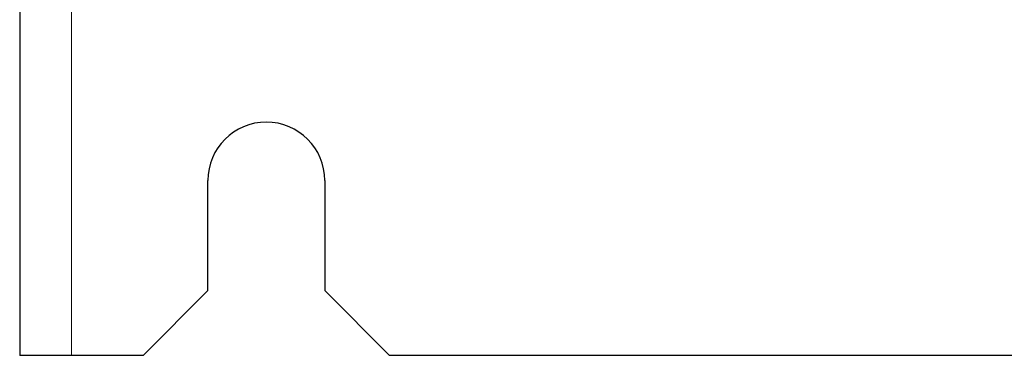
# Paper-space layout 'Blatt3' of a CAD drawing. Header units: millimetres. Extents: x 5 to 418, y 2 to 292.
# Tile 67 of 100: x 296.78 to 309.42, y 92.17 to 96.49. Entities that reach past the tile are written whole.
import ezdxf

# ---------------------------------------------------------------- set-up
doc = ezdxf.new("R2010")
doc.units = ezdxf.units.MM

psp = doc.layouts.new('Blatt3')

# ---------------------------------------------------------------- linework, layer by layer
at = {"color": 7, "linetype": 'Continuous', "lineweight": 25}
for p, q in [((296.7756, 251.3413), (296.7756, 92.1746)), ((299.1923, 93.0079), (299.1923, 94.4246)), ((300.6923, 94.4246), (300.6923, 93.0079)), ((298.359, 92.1746), (299.1923, 93.0079)), ((300.6923, 93.0079), (301.5256, 92.1746)), ((297.4423, 92.1746), (296.7756, 92.1746)), ((298.359, 92.1746), (297.4423, 92.1746)), ((386.359, 92.1746), (301.5256, 92.1746))]:
    psp.add_line(p, q, dxfattribs=at)
at = {"color": 7, "linetype": 'Continuous', "lineweight": 18}
psp.add_line((297.4423, 251.3413), (297.4423, 92.1746), dxfattribs=at)
at = {"color": 7, "linetype": 'Continuous', "lineweight": 25}
psp.add_arc((299.9423, 94.4246), 0.75, 0, 180, dxfattribs=at)

doc.saveas('drawing.dxf')
